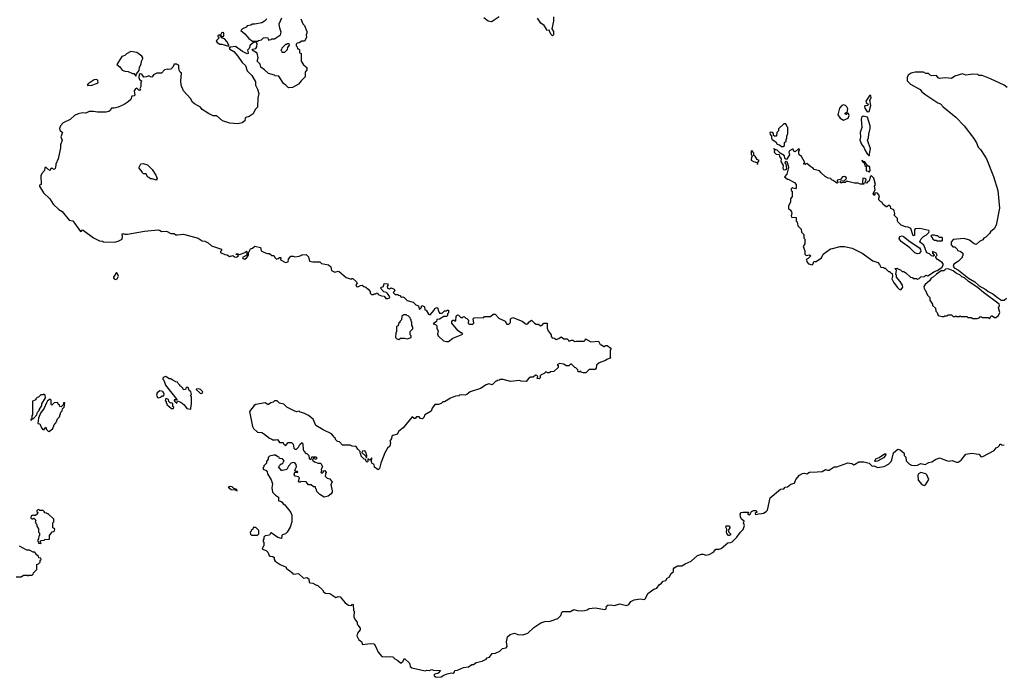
# Model space of a CAD drawing. Extents: x 2029826 to 2248070, y 228728 to 402406.
# Tile 102 of 256: x 2066748 to 2078326, y 329258 to 336993. Entities that reach past the tile are written whole.
import ezdxf

# ---------------------------------------------------------------- set-up
doc = ezdxf.new("R2010")
doc.units = 0

msp = doc.modelspace()

# ---------------------------------------------------------------- linework, layer by layer
at = {"layer": '0CON10XD'}
for points in [[(2072385, 337026), (2072305, 336971), (2072291, 336969), (2072255, 336976), (2072204, 337014)], [(2073024, 337026), (2073026, 336975), (2073007, 336885), (2073024, 336854), (2073026, 336815), (2073015, 336804), (2072992, 336822), (2072975, 336870), (2072945, 336868), (2072938, 336888), (2072914, 336924), (2072875, 336953), (2072835, 337010)], [(2070054, 337004), (2070078, 336945), (2070098, 336925), (2070126, 336855), (2070126, 336834), (2070118, 336815), (2070122, 336785), (2070098, 336742), (2070065, 336740), (2070035, 336720), (2070012, 336718), (2070000, 336705), (2070000, 336685), (2070010, 336675), (2070015, 336650), (2070025, 336650), (2070037, 336637), (2070040, 336605), (2070058, 336595), (2070058, 336505), (2070084, 336464), (2070125, 336430), (2070123, 336405), (2070107, 336375), (2070105, 336322), (2070058, 336275), (2070028, 336235), (2069955, 336196), (2069910, 336190), (2069878, 336225), (2069851, 336241), (2069795, 336328), (2069753, 336333), (2069745, 336340), (2069675, 336360), (2069628, 336405), (2069582, 336435), (2069575, 336470), (2069542, 336505), (2069552, 336545), (2069541, 336601), (2069482, 336635), (2069490, 336645), (2069526, 336654), (2069537, 336673), (2069540, 336715), (2069528, 336728), (2069515, 336730), (2069495, 336720), (2069458, 336692), (2069448, 336655), (2069426, 336635), (2069436, 336605), (2069433, 336595), (2069425, 336591), (2069370, 336620), (2069285, 336676), (2069228, 336672), (2069213, 336657), (2069218, 336645), (2069268, 336618), (2069314, 336564), (2069365, 336488), (2069402, 336455), (2069425, 336390), (2069477, 336335), (2069521, 336261), (2069520, 336225), (2069545, 336178), (2069559, 336125), (2069549, 336075), (2069546, 335965), (2069517, 335935), (2069494, 335886), (2069445, 335856), (2069406, 335844), (2069399, 335835), (2069394, 335805), (2069365, 335780), (2069315, 335769), (2069220, 335775), (2069135, 335804), (2069065, 335862), (2069023, 335863), (2068968, 335888), (2068895, 335936), (2068875, 335966), (2068803, 336005), (2068780, 336025), (2068755, 336068), (2068674, 336155), (2068646, 336225), (2068644, 336275), (2068652, 336365), (2068637, 336377), (2068625, 336400), (2068618, 336425), (2068618, 336458), (2068602, 336462), (2068595, 336470), (2068565, 336470), (2068550, 336435), (2068525, 336410), (2068495, 336408), (2068485, 336412), (2068450, 336405), (2068415, 336363), (2068360, 336365), (2068320, 336345), (2068308, 336322), (2068295, 336318), (2068265, 336332), (2068239, 336321), (2068208, 336318), (2068185, 336352), (2068165, 336358), (2068152, 336348), (2068150, 336315), (2068158, 336288), (2068180, 336275), (2068171, 336249), (2068171, 336209), (2068162, 336185), (2068167, 336165), (2068155, 336160), (2068127, 336187), (2068110, 336180), (2068096, 336155), (2068102, 336105), (2068095, 336098), (2068067, 336093), (2068054, 336055), (2068025, 336026), (2067975, 335994), (2067905, 335964), (2067858, 335952), (2067826, 335954), (2067812, 335925), (2067795, 335914), (2067765, 335906), (2067665, 335904), (2067615, 335914), (2067565, 335913), (2067526, 335894), (2067485, 335896), (2067434, 335886), (2067392, 335865), (2067340, 335820), (2067261, 335779), (2067229, 335745), (2067218, 335715), (2067221, 335695), (2067250, 335665), (2067232, 335615), (2067247, 335577), (2067228, 335522), (2067228, 335485), (2067202, 335358), (2067172, 335295), (2067172, 335282), (2067166, 335244), (2067155, 335230), (2067125, 335248), (2067110, 335235), (2067105, 335220), (2067080, 335235), (2067065, 335252), (2067055, 335257), (2067045, 335250), (2067042, 335218), (2067010, 335185), (2066998, 335155), (2067000, 335055), (2066980, 335045), (2066982, 335035), (2067027, 334955), (2067101, 334885), (2067142, 334822), (2067209, 334759), (2067246, 334736), (2067330, 334635), (2067375, 334627), (2067465, 334502), (2067476, 334504), (2067485, 334520), (2067495, 334518), (2067615, 334427), (2067685, 334392), (2067722, 334388), (2067735, 334380), (2067865, 334378), (2067905, 334388), (2067955, 334410), (2067958, 334445), (2067952, 334465), (2067963, 334477), (2067985, 334470), (2068015, 334471), (2068215, 334504), (2068375, 334520), (2068400, 334515), (2068415, 334500), (2068475, 334504), (2068525, 334477), (2068565, 334478), (2068585, 334464), (2068605, 334462), (2068675, 334470), (2068845, 334423), (2068895, 334392), (2068925, 334388), (2068965, 334368), (2069005, 334332), (2069120, 334295), (2069122, 334278), (2069110, 334265), (2069110, 334255), (2069161, 334231), (2069189, 334229), (2069215, 334208), (2069255, 334220), (2069275, 334203), (2069299, 334201), (2069320, 334215), (2069308, 334228), (2069295, 334230), (2069292, 334238), (2069315, 334240), (2069332, 334232), (2069355, 334238), (2069397, 334253), (2069415, 334270), (2069420, 334265), (2069418, 334222), (2069368, 334195), (2069374, 334184), (2069395, 334177), (2069418, 334195), (2069437, 334225), (2069438, 334252), (2069464, 334296), (2069486, 334304), (2069515, 334329), (2069578, 334315), (2069586, 334276), (2069625, 334256), (2069664, 334244), (2069685, 334244), (2069715, 334220), (2069738, 334218), (2069752, 334192), (2069768, 334178), (2069787, 334183), (2069803, 334197), (2069820, 334195), (2069815, 334170), (2069875, 334139), (2069904, 334145), (2069908, 334175), (2069938, 334212), (2069963, 334213), (2069985, 334203), (2070035, 334213)], [(2069655, 337002), (2069626, 336974), (2069595, 336958), (2069515, 336942), (2069485, 336942), (2069465, 336930), (2069425, 336920), (2069410, 336905), (2069370, 336885), (2069350, 336865), (2069396, 336826), (2069441, 336771), (2069485, 336740), (2069545, 336740), (2069555, 336750), (2069592, 336758), (2069615, 336778), (2069635, 336782), (2069665, 336780), (2069675, 336750), (2069682, 336758), (2069705, 336760), (2069715, 336770), (2069745, 336770), (2069814, 336816), (2069823, 336845), (2069807, 336895), (2069800, 336945), (2069830, 337015)], [(2069205, 336680), (2069210, 336685), (2069208, 336695), (2069185, 336738), (2069155, 336770), (2069130, 336775), (2069110, 336795), (2069110, 336810), (2069135, 336790), (2069148, 336802), (2069147, 336837), (2069135, 336842), (2069120, 336835), (2069110, 336810), (2069085, 336810), (2069080, 336805), (2069080, 336795), (2069090, 336785), (2069088, 336775), (2069060, 336745), (2069072, 336725), (2069102, 336705), (2069125, 336704), (2069205, 336680)], [(2069865, 336610), (2069898, 336642), (2069900, 336665), (2069920, 336695), (2069918, 336708), (2069895, 336710), (2069888, 336702), (2069875, 336700), (2069832, 336658), (2069828, 336642), (2069820, 336635), (2069828, 336628), (2069832, 336612), (2069865, 336610)], [(2068115, 336330), (2068122, 336358), (2068152, 336395), (2068157, 336435), (2068175, 336470), (2068180, 336505), (2068198, 336535), (2068198, 336545), (2068183, 336563), (2068126, 336606), (2068055, 336621), (2068005, 336593), (2067986, 336574), (2067950, 336560), (2067890, 336465), (2067925, 336440), (2067955, 336399), (2067985, 336386), (2068025, 336382), (2068075, 336362), (2068092, 336362), (2068115, 336330)], [(2078360, 336195), (2078325, 336222), (2078165, 336298), (2078066, 336336), (2078028, 336338), (2078015, 336348), (2077955, 336353), (2077875, 336342), (2077835, 336358), (2077745, 336328), (2077705, 336303), (2077635, 336311), (2077565, 336302), (2077550, 336310), (2077527, 336337), (2077473, 336333), (2077455, 336340), (2077435, 336360), (2077405, 336360), (2077377, 336377), (2077277, 336377), (2077230, 336365), (2077195, 336340), (2077182, 336315), (2077182, 336275), (2077224, 336234), (2077335, 336173), (2077356, 336145), (2077405, 336108), (2077545, 336016), (2077575, 336003), (2077605, 335970), (2077755, 335847), (2077854, 335745), (2077969, 335595), (2078000, 335545), (2078020, 335495), (2078045, 335468), (2078095, 335388), (2078116, 335355), (2078200, 335150), (2078251, 334985), (2078270, 334775), (2078232, 334578), (2078206, 334534), (2078165, 334498), (2078153, 334477), (2078110, 334435), (2078087, 334423), (2078072, 334405), (2078036, 334384), (2077995, 334348), (2077970, 334355), (2077915, 334400), (2077855, 334419), (2077723, 334407), (2077700, 334375), (2077700, 334345), (2077722, 334322), (2077745, 334320), (2077770, 334295), (2077775, 334280), (2077805, 334270), (2077840, 334245), (2077840, 334215), (2077832, 334208), (2077830, 334195), (2077786, 334154), (2077734, 334116), (2077724, 334095), (2077738, 334075), (2077786, 334046), (2077905, 333952), (2077978, 333908), (2078032, 333862), (2078108, 333818), (2078135, 333794), (2078189, 333769), (2078244, 333725), (2078271, 333711), (2078285, 333694), (2078325, 333693)], [(2067548, 336218), (2067595, 336223), (2067665, 336248), (2067672, 336255), (2067668, 336278), (2067655, 336288), (2067623, 336287), (2067552, 336238), (2067540, 336225), (2067548, 336218)], [(2076715, 335910), (2076735, 335912), (2076756, 335985), (2076746, 336045), (2076762, 336075), (2076757, 336097), (2076745, 336104), (2076699, 336035), (2076701, 336021), (2076728, 335995), (2076716, 335984), (2076685, 335979), (2076681, 335969), (2076684, 335954), (2076715, 335910)], [(2076435, 335813), (2076488, 335835), (2076503, 335865), (2076495, 335890), (2076475, 335890), (2076465, 335880), (2076452, 335882), (2076465, 335900), (2076478, 335902), (2076486, 335946), (2076475, 335970), (2076460, 335985), (2076435, 335992), (2076415, 335982), (2076389, 335951), (2076368, 335875), (2076394, 335834), (2076435, 335813)], [(2075725, 335502), (2075740, 335515), (2075742, 335548), (2075760, 335565), (2075760, 335585), (2075770, 335595), (2075770, 335625), (2075780, 335655), (2075780, 335725), (2075772, 335732), (2075755, 335770), (2075732, 335768), (2075672, 335708), (2075670, 335685), (2075650, 335665), (2075648, 335622), (2075623, 335623), (2075612, 335632), (2075610, 335655), (2075598, 335668), (2075575, 335670), (2075570, 335665), (2075573, 335643), (2075590, 335625), (2075588, 335598), (2075598, 335585), (2075640, 335555), (2075655, 335528), (2075681, 335521), (2075705, 335502), (2075725, 335502)], [(2076735, 335393), (2076742, 335398), (2076739, 335415), (2076754, 335475), (2076716, 335575), (2076729, 335605), (2076731, 335645), (2076750, 335715), (2076750, 335745), (2076718, 335845), (2076665, 335857), (2076648, 335842), (2076641, 335825), (2076649, 335725), (2076631, 335665), (2076636, 335615), (2076626, 335575), (2076651, 335521), (2076676, 335495), (2076684, 335464), (2076714, 335415), (2076735, 335393)], [(2075425, 335290), (2075428, 335312), (2075442, 335335), (2075420, 335350), (2075396, 335386), (2075380, 335395), (2075380, 335425), (2075372, 335432), (2075370, 335445), (2075355, 335450), (2075350, 335445), (2075350, 335405), (2075358, 335398), (2075360, 335385), (2075352, 335375), (2075351, 335341), (2075375, 335327), (2075420, 335315), (2075425, 335290)], [(2077115, 333820), (2077132, 333845), (2077129, 333869), (2077103, 333913), (2077060, 333965), (2077057, 333987), (2077050, 333995), (2077060, 334045), (2077042, 334062), (2077042, 334068), (2077065, 334070), (2077072, 334062), (2077105, 334050), (2077125, 334030), (2077145, 334030), (2077155, 334020), (2077165, 334020), (2077223, 333963), (2077245, 333960), (2077255, 333950), (2077295, 333950), (2077305, 333942), (2077325, 333950), (2077343, 333967), (2077387, 333973), (2077405, 333990), (2077425, 333982), (2077505, 334030), (2077538, 334042), (2077590, 334080), (2077609, 334115), (2077595, 334137), (2077541, 334171), (2077520, 334195), (2077522, 334208), (2077538, 334225), (2077525, 334248), (2077482, 334268), (2077480, 334245), (2077500, 334225), (2077498, 334212), (2077485, 334210), (2077470, 334215), (2077445, 334240), (2077415, 334250), (2077381, 334341), (2077341, 334371), (2077333, 334383), (2077348, 334415), (2077375, 334442), (2077409, 334461), (2077439, 334491), (2077443, 334505), (2077437, 334515), (2077334, 334536), (2077278, 334532), (2077268, 334522), (2077268, 334455), (2077255, 334450), (2077226, 334536), (2077195, 334552), (2077165, 334558), (2077115, 334578), (2077072, 334615), (2077068, 334625), (2077070, 334655), (2077030, 334695), (2077037, 334715), (2077032, 334745), (2077025, 334757), (2076993, 334773), (2076986, 334796), (2076975, 334807), (2076965, 334807), (2076945, 334790), (2076935, 334792), (2076901, 334821), (2076886, 334846), (2076875, 334850), (2076850, 334875), (2076850, 334895), (2076860, 334905), (2076850, 334935), (2076835, 334952), (2076812, 334958), (2076800, 334945), (2076807, 334937), (2076805, 334930), (2076795, 334930), (2076783, 334943), (2076790, 334965), (2076809, 334991), (2076798, 335035), (2076810, 335055), (2076790, 335130), (2076765, 335158), (2076748, 335145), (2076738, 335092), (2076722, 335088), (2076705, 335070), (2076690, 335075), (2076693, 335097), (2076700, 335105), (2076698, 335118), (2076687, 335127), (2076662, 335128), (2076658, 335078), (2076662, 335072), (2076678, 335068), (2076675, 335060), (2076635, 335060), (2076602, 335072), (2076565, 335072), (2076485, 335090), (2076465, 335090), (2076455, 335080), (2076425, 335080), (2076417, 335073), (2076403, 335073), (2076390, 335085), (2076402, 335098), (2076445, 335100), (2076470, 335125), (2076468, 335138), (2076445, 335150), (2076425, 335143), (2076398, 335112), (2076362, 335105), (2076360, 335095), (2076370, 335085), (2076370, 335075), (2076355, 335072), (2076315, 335102), (2076295, 335110), (2076285, 335126), (2076255, 335128), (2076220, 335150), (2076171, 335191), (2076152, 335215), (2076092, 335232), (2076075, 335250), (2076051, 335261), (2076005, 335300), (2075992, 335298), (2075985, 335290), (2075970, 335295), (2075970, 335305), (2075980, 335315), (2075943, 335383), (2075915, 335402), (2075908, 335415), (2075908, 335445), (2075920, 335465), (2075907, 335473), (2075865, 335440), (2075850, 335445), (2075845, 335470), (2075835, 335470), (2075801, 335449), (2075793, 335435), (2075800, 335405), (2075765, 335350), (2075750, 335355), (2075738, 335395), (2075692, 335422), (2075655, 335458), (2075620, 335470), (2075615, 335480), (2075622, 335455), (2075620, 335435), (2075645, 335412), (2075678, 335408), (2075683, 335383), (2075702, 335355), (2075698, 335325), (2075727, 335277), (2075723, 335245), (2075731, 335231), (2075745, 335227), (2075759, 335231), (2075768, 335242), (2075760, 335295), (2075750, 335305), (2075750, 335315), (2075762, 335328), (2075770, 335325), (2075786, 335276), (2075787, 335255), (2075768, 335175), (2075740, 335145), (2075775, 335118), (2075785, 335118), (2075857, 335077), (2075880, 335055), (2075880, 335015), (2075870, 335005), (2075845, 335010), (2075835, 335020), (2075820, 335005), (2075820, 334985), (2075830, 334975), (2075830, 334915), (2075810, 334885), (2075810, 334845), (2075787, 334805), (2075788, 334775), (2075794, 334764), (2075808, 334758), (2075822, 334735), (2075828, 334715), (2075820, 334685), (2075825, 334670), (2075878, 334668), (2075880, 334625), (2075890, 334615), (2075898, 334568), (2075938, 334528), (2075940, 334495), (2075970, 334465), (2075970, 334425), (2075990, 334405), (2075980, 334395), (2075980, 334355), (2075962, 334325), (2075980, 334275), (2075980, 334235), (2075995, 334220), (2076035, 334228), (2076050, 334215), (2076020, 334185), (2076000, 334175), (2076002, 334145), (2076023, 334123), (2076065, 334110), (2076077, 334123), (2076085, 334150), (2076115, 334150), (2076177, 334193), (2076196, 334234), (2076284, 334296), (2076305, 334303), (2076395, 334327), (2076446, 334326), (2076536, 334306), (2076656, 334246), (2076778, 334155), (2076837, 334137), (2076860, 334115), (2076875, 334082), (2076905, 334080), (2076915, 334070), (2076925, 334070), (2076965, 334030), (2076975, 334030), (2076995, 334010), (2077008, 334008), (2077010, 333975), (2077003, 333945), (2077024, 333905), (2077065, 333848), (2077095, 333820), (2077115, 333820)], [(2068355, 335104), (2068305, 335120), (2068285, 335120), (2068268, 335138), (2068250, 335145), (2068235, 335180), (2068205, 335180), (2068190, 335195), (2068190, 335205), (2068152, 335245), (2068153, 335257), (2068174, 335296), (2068202, 335302), (2068250, 335285), (2068305, 335230), (2068350, 335165), (2068363, 335125), (2068355, 335104)], [(2076735, 335200), (2076748, 335215), (2076745, 335260), (2076735, 335270), (2076722, 335272), (2076685, 335320), (2076660, 335330), (2076655, 335340), (2076655, 335330), (2076678, 335308), (2076685, 335280), (2076700, 335265), (2076700, 335215), (2076725, 335210), (2076735, 335200)], [(2077305, 334238), (2077272, 334252), (2077215, 334310), (2077113, 334383), (2077089, 334415), (2077098, 334442), (2077125, 334449), (2077142, 334442), (2077215, 334385), (2077328, 334308), (2077340, 334290), (2077344, 334266), (2077325, 334241), (2077305, 334238)], [(2077595, 334390), (2077600, 334395), (2077600, 334425), (2077595, 334430), (2077565, 334430), (2077545, 334450), (2077525, 334450), (2077505, 334460), (2077475, 334460), (2077460, 334445), (2077480, 334425), (2077480, 334415), (2077505, 334400), (2077525, 334400), (2077535, 334390), (2077595, 334390)], [(2070035, 334213), (2070055, 334218), (2070065, 334228), (2070115, 334230), (2070146, 334205), (2070155, 334154), (2070195, 334144), (2070276, 334146), (2070296, 334126), (2070378, 334108), (2070408, 334085), (2070415, 334042), (2070455, 334024), (2070495, 334037), (2070505, 334033), (2070589, 333959), (2070645, 333940), (2070653, 333947), (2070667, 333947), (2070709, 333909), (2070718, 333895), (2070702, 333875), (2070710, 333855), (2070725, 333852), (2070755, 333868), (2070775, 333870), (2070793, 333853), (2070820, 333845), (2070845, 333822), (2070870, 333795), (2070870, 333775), (2070885, 333760), (2070905, 333760), (2070915, 333770), (2070935, 333770), (2070942, 333778), (2070955, 333780), (2070962, 333762), (2071004, 333744), (2071035, 333740), (2071053, 333713), (2071076, 333714), (2071095, 333722), (2071102, 333735), (2071075, 333772), (2071060, 333785), (2071032, 333792), (2070990, 333835), (2071003, 333847), (2071028, 333855), (2071035, 333890), (2071075, 333888), (2071080, 333875), (2071068, 333855), (2071073, 333835), (2071095, 333827), (2071115, 333840), (2071152, 333825), (2071158, 333805), (2071138, 333785), (2071165, 333760), (2071195, 333760), (2071202, 333752), (2071218, 333748), (2071235, 333730), (2071255, 333732), (2071270, 333725), (2071305, 333690), (2071375, 333672), (2071405, 333640), (2071438, 333628), (2071445, 333590), (2071458, 333592), (2071470, 333605), (2071475, 333630), (2071505, 333620), (2071510, 333615), (2071512, 333582), (2071528, 333578), (2071555, 333530), (2071575, 333520), (2071622, 333575), (2071630, 333595), (2071655, 333607), (2071665, 333600), (2071668, 333575), (2071685, 333540), (2071715, 333540), (2071743, 333567), (2071765, 333570), (2071775, 333578), (2071790, 333575), (2071790, 333545), (2071780, 333535), (2071780, 333515), (2071765, 333500), (2071735, 333500), (2071685, 333470), (2071652, 333468), (2071648, 333442), (2071610, 333415), (2071638, 333408), (2071652, 333392), (2071652, 333362), (2071668, 333335), (2071662, 333295), (2071670, 333275), (2071730, 333215), (2071765, 333208), (2071792, 333208), (2071842, 333248), (2071960, 333295), (2071948, 333308), (2071935, 333310), (2071904, 333334), (2071830, 333425), (2071830, 333445), (2071842, 333458), (2071855, 333460), (2071865, 333450), (2071878, 333452), (2071880, 333505), (2071895, 333520), (2071908, 333518), (2071935, 333490), (2071955, 333490), (2071962, 333498), (2071975, 333500), (2071993, 333483), (2072005, 333480), (2072027, 333457), (2072022, 333422), (2072035, 333410), (2072075, 333410), (2072090, 333425), (2072080, 333475), (2072093, 333487), (2072205, 333492), (2072215, 333500), (2072285, 333500), (2072315, 333530), (2072338, 333528), (2072382, 333482), (2072458, 333448), (2072475, 333410), (2072498, 333412), (2072518, 333432), (2072520, 333475), (2072545, 333492), (2072657, 333447), (2072705, 333411), (2072725, 333417), (2072736, 333434), (2072765, 333458), (2072800, 333425), (2072823, 333413), (2072845, 333410), (2072875, 333392), (2072890, 333400), (2072910, 333425), (2072952, 333425), (2072950, 333365), (2072964, 333334), (2072998, 333288), (2072997, 333265), (2073009, 333249), (2073035, 333248), (2073055, 333232), (2073088, 333242), (2073115, 333262), (2073145, 333238), (2073185, 333240), (2073200, 333225), (2073205, 333210), (2073235, 333222), (2073252, 333222), (2073275, 333208), (2073295, 333212), (2073385, 333210), (2073398, 333222), (2073400, 333240), (2073465, 333202), (2073555, 333210), (2073572, 333172), (2073588, 333168), (2073615, 333150), (2073625, 333150), (2073635, 333160), (2073655, 333160), (2073698, 333128), (2073700, 333115), (2073690, 333105), (2073690, 333025), (2073700, 333015), (2073653, 332997), (2073637, 332983), (2073562, 332958), (2073532, 332928), (2073527, 332893), (2073515, 332880), (2073445, 332880), (2073405, 332840), (2073375, 332838), (2073353, 332843), (2073345, 332860), (2073335, 332850), (2073315, 332852), (2073310, 332875), (2073298, 332888), (2073288, 332898), (2073275, 332900), (2073235, 332940), (2073225, 332940), (2073207, 332923), (2073175, 332922), (2073145, 332940), (2073095, 332950), (2073070, 332935), (2073080, 332925), (2073078, 332902), (2073030, 332855), (2072995, 332850), (2072975, 332840), (2072955, 332840), (2072948, 332848), (2072935, 332850), (2072915, 332830), (2072880, 332815), (2072870, 332805), (2072868, 332782), (2072855, 332770), (2072832, 332772), (2072840, 332795), (2072828, 332808), (2072815, 332810), (2072785, 332790), (2072755, 332790), (2072735, 332778), (2072702, 332738), (2072645, 332742), (2072625, 332750), (2072555, 332742), (2072518, 332738), (2072435, 332762), (2072395, 332760), (2072387, 332753), (2072365, 332750), (2072355, 332740), (2072342, 332738), (2072302, 332698), (2072265, 332708), (2072235, 332698), (2072167, 332653), (2072046, 332614), (2072006, 332584), (2071985, 332578), (2071925, 332580), (2071912, 332568), (2071874, 332566), (2071815, 332542), (2071745, 332498), (2071725, 332500), (2071705, 332480), (2071672, 332468), (2071630, 332465), (2071598, 332425), (2071585, 332390), (2071514, 332346), (2071500, 332315), (2071485, 332300), (2071462, 332302), (2071445, 332320), (2071415, 332320), (2071397, 332303), (2071385, 332302), (2071365, 332320), (2071256, 332194), (2071207, 332153), (2071185, 332118), (2071136, 332104), (2071126, 332094), (2071122, 332065), (2071100, 332035), (2071107, 332015), (2071102, 331975), (2071075, 331952), (2071042, 331898), (2070994, 331776), (2070980, 331715), (2070969, 331701), (2070965, 331698), (2070920, 331730), (2070915, 331760), (2070890, 331775), (2070887, 331795), (2070890, 331835), (2070885, 331840), (2070878, 331822), (2070865, 331810), (2070842, 331828), (2070840, 331795), (2070835, 331790), (2070820, 331805), (2070818, 331818), (2070800, 331825), (2070765, 331860), (2070760, 331885), (2070750, 331895), (2070750, 331915), (2070725, 331940), (2070705, 331972), (2070658, 331978), (2070635, 331988), (2070545, 331990), (2070507, 332027), (2070485, 332030), (2070460, 332055), (2070460, 332065), (2070442, 332082), (2070440, 332095), (2070415, 332120), (2070315, 332167), (2070230, 332220), (2070200, 332295), (2070145, 332338), (2070090, 332365), (2070046, 332376), (2070035, 332388), (2070005, 332382), (2069975, 332392), (2069890, 332435), (2069855, 332470), (2069803, 332483), (2069775, 332510), (2069745, 332510), (2069730, 332495), (2069702, 332488), (2069675, 332467), (2069665, 332467), (2069635, 332488), (2069525, 332468), (2069506, 332454), (2069452, 332385), (2069486, 332206), (2069496, 332186), (2069545, 332143), (2069596, 332136), (2069617, 332127), (2069685, 332070), (2069715, 332060), (2069725, 332050), (2069758, 332052), (2069780, 332055), (2069805, 332020), (2069845, 332020), (2069850, 332005), (2069875, 331980), (2069905, 332020), (2069945, 332020), (2069965, 332000), (2069973, 331953), (2069985, 331940), (2070005, 331940), (2070028, 331965), (2070042, 331995), (2070068, 332018), (2070078, 332005), (2070080, 331935), (2070090, 331925), (2070092, 331912), (2070112, 331892), (2070125, 331890), (2070148, 331868), (2070152, 331832), (2070165, 331820), (2070178, 331832), (2070185, 331850), (2070235, 331850), (2070242, 331835), (2070235, 331820), (2070222, 331822), (2070218, 331838), (2070205, 331840), (2070192, 331812), (2070213, 331793), (2070258, 331778), (2070285, 331778), (2070295, 331768), (2070308, 331735), (2070292, 331705), (2070298, 331685), (2070290, 331675), (2070292, 331662), (2070308, 331662), (2070320, 331675), (2070320, 331685), (2070335, 331690), (2070352, 331665), (2070343, 331647), (2070342, 331622), (2070365, 331600), (2070395, 331592), (2070422, 331555), (2070408, 331525), (2070423, 331453), (2070422, 331435), (2070412, 331415), (2070375, 331388), (2070328, 331378), (2070277, 331407), (2070242, 331442), (2070240, 331465), (2070230, 331475), (2070225, 331500), (2070205, 331500), (2070175, 331520), (2070145, 331520), (2070117, 331557), (2070055, 331560), (2070045, 331552), (2070032, 331555), (2070028, 331565), (2070040, 331605), (2070027, 331617), (2069988, 331625), (2069974, 331644), (2069985, 331670), (2070020, 331665), (2070015, 331680), (2069995, 331680), (2069983, 331693), (2070003, 331735), (2069999, 331759), (2069985, 331779), (2069965, 331784), (2069942, 331778), (2069909, 331741), (2069889, 331701), (2069838, 331692)], [(2067875, 333936), (2067895, 333944), (2067911, 333975), (2067895, 334010), (2067885, 334018), (2067853, 333965), (2067853, 333955), (2067858, 333945), (2067875, 333936)], [(2078155, 333480), (2078162, 333498), (2078175, 333510), (2078185, 333510), (2078212, 333492), (2078225, 333492), (2078257, 333513), (2078272, 333548), (2078256, 333605), (2078269, 333631), (2078265, 333648), (2078083, 333783), (2078008, 333848), (2077905, 333914), (2077857, 333957), (2077825, 333969), (2077803, 333993), (2077765, 334007), (2077725, 334041), (2077665, 334064), (2077635, 334057), (2077615, 334041), (2077585, 334038), (2077529, 334001), (2077495, 333967), (2077465, 333953), (2077445, 333922), (2077395, 333880), (2077380, 333855), (2077382, 333832), (2077388, 333828), (2077390, 333815), (2077398, 333808), (2077423, 333753), (2077450, 333725), (2077450, 333695), (2077480, 333645), (2077482, 333632), (2077518, 333598), (2077520, 333565), (2077538, 333548), (2077550, 333515), (2077595, 333500), (2077615, 333500), (2077625, 333510), (2077655, 333510), (2077665, 333520), (2077705, 333520), (2077725, 333500), (2077748, 333502), (2077755, 333510), (2077765, 333500), (2077795, 333500), (2077805, 333510), (2077815, 333500), (2077885, 333500), (2077895, 333490), (2077935, 333490), (2077955, 333480), (2078005, 333480), (2078038, 333492), (2078045, 333500), (2078058, 333498), (2078065, 333490), (2078135, 333490), (2078142, 333482), (2078155, 333480)], [(2078325, 333693), (2078353, 333717)], [(2071205, 333232), (2071225, 333248), (2071275, 333248), (2071305, 333240), (2071350, 333255), (2071350, 333275), (2071340, 333285), (2071340, 333325), (2071370, 333355), (2071370, 333375), (2071360, 333395), (2071360, 333435), (2071350, 333445), (2071350, 333465), (2071342, 333472), (2071340, 333485), (2071315, 333510), (2071302, 333512), (2071295, 333520), (2071265, 333520), (2071240, 333505), (2071238, 333462), (2071220, 333445), (2071218, 333432), (2071202, 333418), (2071198, 333392), (2071180, 333385), (2071180, 333325), (2071170, 333305), (2071168, 333258), (2071175, 333242), (2071205, 333232)], [(2068755, 332410), (2068760, 332415), (2068763, 332457), (2068770, 332465), (2068770, 332555), (2068760, 332565), (2068760, 332575), (2068770, 332585), (2068760, 332615), (2068742, 332632), (2068730, 332665), (2068715, 332670), (2068702, 332658), (2068698, 332642), (2068675, 332640), (2068668, 332658), (2068648, 332678), (2068630, 332685), (2068630, 332695), (2068610, 332715), (2068605, 332730), (2068585, 332732), (2068540, 332755), (2068525, 332770), (2068505, 332770), (2068465, 332798), (2068442, 332788), (2068430, 332775), (2068430, 332765), (2068442, 332752), (2068464, 332694), (2068598, 332525), (2068595, 332520), (2068565, 332520), (2068563, 332513), (2068572, 332502), (2068595, 332480), (2068605, 332510), (2068643, 332493), (2068683, 332463), (2068715, 332418), (2068755, 332410)], [(2068385, 332547), (2068405, 332552), (2068425, 332568), (2068445, 332570), (2068447, 332593), (2068430, 332620), (2068395, 332628), (2068365, 332602), (2068357, 332575), (2068369, 332549), (2068385, 332547)], [(2068875, 332598), (2068895, 332600), (2068900, 332615), (2068875, 332642), (2068855, 332652), (2068822, 332648), (2068822, 332642), (2068865, 332602), (2068875, 332598)], [(2066885, 332280), (2066890, 332300), (2066905, 332300), (2066948, 332345), (2066958, 332375), (2066978, 332395), (2066978, 332405), (2067008, 332455), (2067008, 332475), (2067050, 332545), (2067046, 332576), (2067035, 332590), (2067025, 332580), (2066995, 332580), (2066968, 332552), (2066955, 332550), (2066940, 332535), (2066938, 332522), (2066900, 332505), (2066900, 332345), (2066890, 332335), (2066890, 332300), (2066880, 332295), (2066885, 332280)], [(2067095, 332150), (2067138, 332185), (2067153, 332227), (2067175, 332250), (2067187, 332273), (2067193, 332297), (2067215, 332320), (2067233, 332377), (2067247, 332393), (2067250, 332415), (2067270, 332435), (2067277, 332453), (2067278, 332488), (2067262, 332488), (2067258, 332462), (2067235, 332440), (2067222, 332442), (2067218, 332458), (2067202, 332472), (2067195, 332490), (2067153, 332487), (2067125, 332460), (2067120, 332465), (2067117, 332517), (2067105, 332530), (2067075, 332508), (2067062, 332488), (2067038, 332425), (2066994, 332366), (2066968, 332305), (2066960, 332245), (2066985, 332240), (2067003, 332193), (2067022, 332172), (2067038, 332172), (2067055, 332200), (2067062, 332172), (2067082, 332152), (2067095, 332150)], [(2068555, 332420), (2068560, 332435), (2068550, 332445), (2068548, 332478), (2068535, 332488), (2068522, 332482), (2068502, 332502), (2068500, 332525), (2068472, 332538), (2068462, 332528), (2068460, 332515), (2068470, 332505), (2068470, 332485), (2068478, 332478), (2068480, 332465), (2068535, 332420), (2068555, 332420)], [(2071705, 329262), (2071736, 329284), (2071775, 329298), (2071825, 329312), (2071845, 329308), (2071856, 329314), (2071865, 329338), (2071895, 329340), (2071968, 329372), (2072025, 329382), (2072063, 329407), (2072085, 329410), (2072115, 329432), (2072185, 329446), (2072235, 329472), (2072245, 329488), (2072272, 329495), (2072305, 329537), (2072345, 329543), (2072395, 329564), (2072425, 329598), (2072467, 329603), (2072480, 329620), (2072471, 329675), (2072483, 329735), (2072515, 329760), (2072565, 329777), (2072605, 329760), (2072665, 329758), (2072725, 329777), (2072793, 329845), (2072875, 329899), (2072925, 329916), (2072985, 329917), (2073075, 329949), (2073113, 329985), (2073124, 330025), (2073135, 330032), (2073225, 330031), (2073265, 330054), (2073305, 330042), (2073355, 330039), (2073390, 330045), (2073419, 330051), (2073445, 330066), (2073515, 330074), (2073627, 330057), (2073646, 330065), (2073648, 330095), (2073664, 330106), (2073695, 330111), (2073743, 330103), (2073805, 330121), (2073885, 330104), (2073910, 330115), (2073935, 330151), (2073975, 330169), (2074045, 330182), (2074095, 330174), (2074108, 330185), (2074133, 330245), (2074204, 330296), (2074240, 330305), (2074266, 330344), (2074296, 330364), (2074315, 330388), (2074347, 330395), (2074362, 330425), (2074391, 330439), (2074405, 330473), (2074436, 330504), (2074436, 330535), (2074444, 330546), (2074485, 330569), (2074535, 330570), (2074575, 330594), (2074645, 330622), (2074718, 330692), (2074765, 330708), (2074785, 330708), (2074816, 330696), (2074857, 330703), (2074905, 330730), (2074919, 330745), (2074935, 330764), (2074975, 330764), (2074995, 330771), (2075075, 330838), (2075105, 330842), (2075125, 330853), (2075180, 330905), (2075224, 330965), (2075254, 330995), (2075272, 331042), (2075260, 331075), (2075268, 331095), (2075237, 331117), (2075223, 331145), (2075220, 331175), (2075230, 331195), (2075255, 331202), (2075315, 331200), (2075320, 331195), (2075312, 331188), (2075310, 331175), (2075325, 331168), (2075338, 331175), (2075353, 331207), (2075375, 331218), (2075405, 331218), (2075420, 331205), (2075398, 331185), (2075398, 331175), (2075405, 331171), (2075435, 331182), (2075475, 331183), (2075495, 331190), (2075525, 331207), (2075540, 331225), (2075573, 331367), (2075695, 331469), (2075734, 331476), (2075750, 331495), (2075775, 331500), (2075815, 331531), (2075860, 331540), (2075875, 331586), (2075918, 331635), (2075954, 331656), (2075975, 331659), (2076005, 331653), (2076035, 331672), (2076125, 331676), (2076185, 331680), (2076225, 331703), (2076245, 331694), (2076265, 331696), (2076325, 331733), (2076355, 331733), (2076485, 331782), (2076534, 331774), (2076555, 331758), (2076565, 331759), (2076615, 331793), (2076675, 331793), (2076736, 331776), (2076773, 331743), (2076795, 331747), (2076835, 331727), (2076915, 331739), (2076965, 331764), (2076994, 331796), (2077004, 331815), (2077023, 331897), (2077075, 331942), (2077100, 331935), (2077148, 331895), (2077150, 331865), (2077167, 331847), (2077170, 331805), (2077210, 331765), (2077235, 331752), (2077275, 331748), (2077305, 331752), (2077345, 331772), (2077395, 331762), (2077440, 331785), (2077475, 331793), (2077515, 331820), (2077565, 331840), (2077645, 331808), (2077675, 331802), (2077713, 331807), (2077765, 331788), (2077782, 331788), (2077819, 331811), (2077875, 331882), (2077945, 331893), (2077993, 331887), (2078025, 331882), (2078055, 331851), (2078075, 331854), (2078206, 331924), (2078232, 331958), (2078250, 331965), (2078270, 331985), (2078275, 332000), (2078285, 332000), (2078295, 331990), (2078326, 331994)], [(2069838, 331692), (2069825, 331692), (2069792, 331735), (2069822, 331768), (2069835, 331770), (2069848, 331782), (2069852, 331798), (2069860, 331805), (2069838, 331828), (2069805, 331830), (2069798, 331848), (2069785, 331850), (2069755, 331870), (2069735, 331872), (2069685, 331860), (2069670, 331845), (2069670, 331825), (2069650, 331795), (2069650, 331775), (2069620, 331745), (2069618, 331732), (2069610, 331725), (2069610, 331705), (2069645, 331690), (2069660, 331675), (2069663, 331653), (2069705, 331580), (2069720, 331535), (2069714, 331486), (2069720, 331435), (2069755, 331400), (2069793, 331375), (2069792, 331335), (2069815, 331330), (2069835, 331317), (2069847, 331297), (2069865, 331288), (2069936, 331196), (2069950, 331165), (2069950, 331085), (2069927, 331025), (2069894, 330966), (2069874, 330946), (2069840, 330935), (2069830, 330925), (2069825, 330892), (2069783, 330903), (2069705, 330957), (2069697, 330953), (2069685, 330930), (2069635, 330920), (2069620, 330905), (2069620, 330885), (2069610, 330875), (2069610, 330855), (2069620, 330845), (2069620, 330805), (2069610, 330795), (2069600, 330765), (2069648, 330748), (2069668, 330728), (2069682, 330692), (2069693, 330683), (2069725, 330680), (2069740, 330665), (2069740, 330645), (2069754, 330624), (2069810, 330585), (2069880, 330555), (2069883, 330543), (2069900, 330525), (2069920, 330515), (2069952, 330485), (2069965, 330472), (2070027, 330477), (2070085, 330422), (2070125, 330430), (2070148, 330415), (2070154, 330374), (2070167, 330367), (2070196, 330366), (2070230, 330345), (2070255, 330338), (2070308, 330285), (2070325, 330258), (2070345, 330248), (2070395, 330242), (2070465, 330198), (2070493, 330207), (2070515, 330204), (2070575, 330132), (2070615, 330108), (2070648, 330102), (2070662, 330118), (2070670, 330115), (2070672, 330045), (2070680, 330035), (2070678, 329968), (2070692, 329935), (2070717, 329907), (2070718, 329885), (2070725, 329870), (2070750, 329835), (2070750, 329815), (2070722, 329778), (2070712, 329745), (2070735, 329700), (2070768, 329678), (2070780, 329645), (2070874, 329656), (2070911, 329651), (2070930, 329630), (2070962, 329555), (2071005, 329503), (2071065, 329497), (2071095, 329503), (2071135, 329498), (2071158, 329475), (2071195, 329457), (2071225, 329428), (2071235, 329428), (2071252, 329445), (2071275, 329480), (2071330, 329425), (2071340, 329385), (2071358, 329368), (2071515, 329332), (2071535, 329340), (2071565, 329338), (2071595, 329348), (2071615, 329340), (2071698, 329338), (2071670, 329305), (2071630, 329295), (2071620, 329285), (2071620, 329275), (2071645, 329258), (2071705, 329262)], [(2070825, 331840), (2070830, 331865), (2070817, 331907), (2070805, 331922), (2070781, 331919), (2070772, 331902), (2070818, 331858), (2070825, 331840)], [(2076815, 331796), (2076805, 331802), (2076814, 331826), (2076855, 331842), (2076917, 331885), (2076933, 331885), (2076928, 331865), (2076905, 331839), (2076835, 331801), (2076815, 331796)], [(2077385, 331512), (2077398, 331522), (2077437, 331585), (2077415, 331640), (2077405, 331650), (2077344, 331666), (2077317, 331653), (2077308, 331635), (2077311, 331575), (2077355, 331527), (2077385, 331512)], [(2069305, 331450), (2069300, 331465), (2069265, 331480), (2069245, 331498), (2069225, 331502), (2069200, 331495), (2069235, 331468), (2069282, 331462), (2069305, 331450)], [(2066995, 330830), (2067000, 330835), (2066992, 330842), (2066990, 330855), (2067002, 330868), (2067035, 330870), (2067045, 330880), (2067098, 330882), (2067100, 330925), (2067132, 330968), (2067148, 330972), (2067158, 330982), (2067160, 331005), (2067140, 331015), (2067140, 331075), (2067150, 331085), (2067148, 331118), (2067085, 331180), (2067075, 331180), (2067065, 331190), (2067042, 331192), (2067040, 331205), (2067025, 331220), (2066985, 331220), (2066978, 331228), (2066965, 331230), (2066950, 331215), (2066950, 331205), (2066960, 331195), (2066958, 331182), (2066935, 331160), (2066915, 331160), (2066905, 331170), (2066898, 331162), (2066882, 331158), (2066880, 331135), (2066895, 331120), (2066908, 331122), (2066915, 331130), (2066937, 331107), (2066930, 331085), (2066938, 331078), (2066940, 331065), (2066950, 331055), (2066950, 331035), (2066970, 331005), (2066970, 330965), (2066980, 330955), (2066980, 330925), (2066973, 330917), (2066970, 330885), (2066960, 330875), (2066960, 330855), (2066968, 330848), (2066970, 330835), (2066995, 330830)], [(2069545, 330930), (2069560, 330945), (2069560, 330985), (2069525, 331020), (2069495, 331020), (2069488, 331002), (2069470, 330985), (2069470, 330975), (2069460, 330965), (2069462, 330942), (2069475, 330930), (2069545, 330930)], [(2075095, 330924), (2075082, 330925), (2075065, 330950), (2075060, 330965), (2075062, 331002), (2075050, 331025), (2075055, 331040), (2075085, 331040), (2075100, 331025), (2075100, 331015), (2075080, 330985), (2075088, 330965), (2075106, 330945), (2075105, 330932), (2075095, 330924)], [(2066705, 330440), (2066765, 330440), (2066795, 330460), (2066835, 330460), (2066845, 330450), (2066855, 330460), (2066895, 330460), (2066908, 330472), (2066912, 330488), (2066950, 330525), (2066950, 330585), (2066968, 330592), (2066988, 330612), (2066990, 330635), (2067000, 330645), (2066998, 330658), (2066972, 330662), (2066968, 330678), (2066940, 330705), (2066940, 330715), (2066925, 330730), (2066905, 330730), (2066865, 330752), (2066833, 330753), (2066745, 330800)]]:
    msp.add_lwpolyline(points, dxfattribs=at)

doc.saveas('drawing.dxf')
